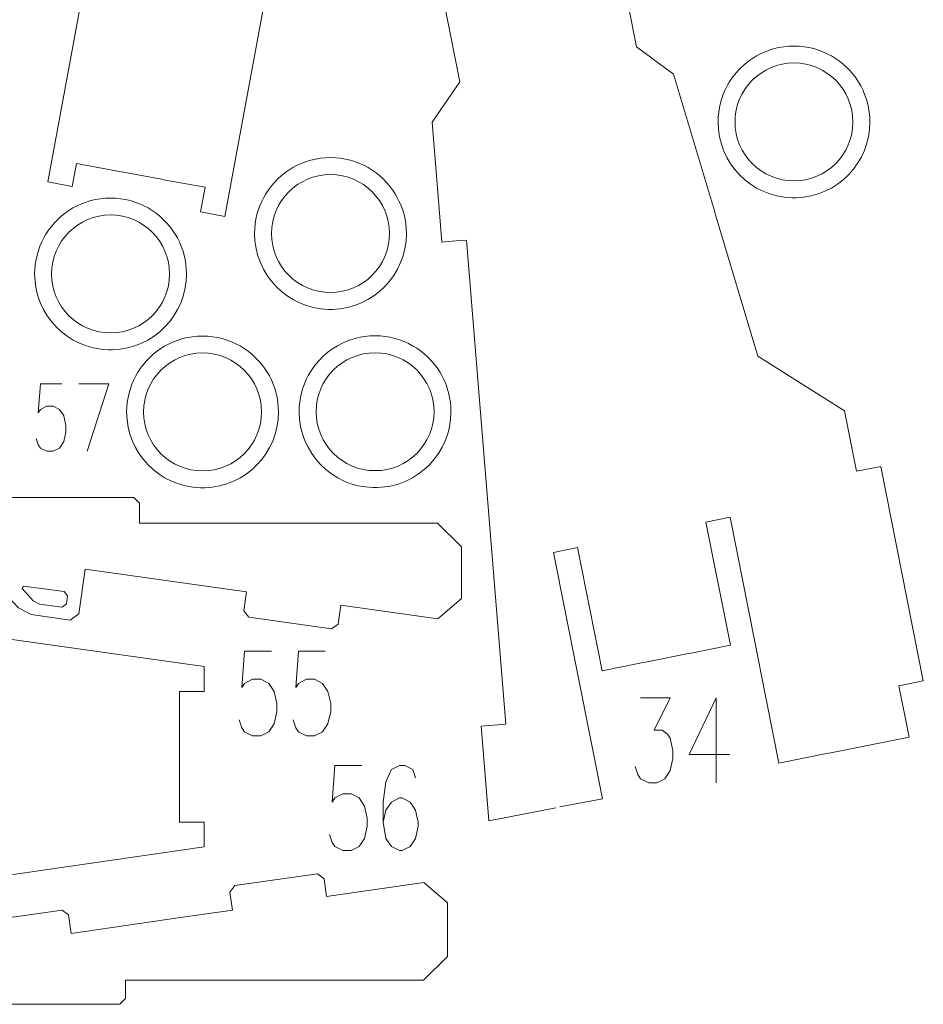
# Model space of a CAD drawing. Header units: inches. Extents: x -6.8 to 7, y -5.3 to 5.3.
# Tile 5 of 7: x 2.2 to 7, y -5.2 to 0. Entities that reach past the tile are written whole.
import ezdxf

# ---------------------------------------------------------------- set-up
doc = ezdxf.new("R2010")
doc.units = ezdxf.units.IN
doc.header["$MEASUREMENT"] = 0
doc.layers.add('Layer 1', color=7, linetype='Continuous')

msp = doc.modelspace()

# ---------------------------------------------------------------- linework, layer by layer
at = {"layer": 'Layer 1', "lineweight": 9}
for points, knots in [([(2.6707, 2.0199), (2.6707, 2.0199), (2.6169, 2.0235), (2.6169, 2.0235), (2.6169, 2.0235), (2.6169, 2.0235), (2.6169, 2.0231), (2.6169, 2.0231), (2.6169, 2.0231), (2.6169, 2.0231), (2.6168, 2.0231), (2.6168, 2.0231), (2.6168, 2.0231), (2.6168, 2.0231), (2.5742, 1.3926), (2.5742, 1.3926), (2.5742, 1.3926), (2.5742, 1.3926), (2.723, 1.1833), (2.723, 1.1833), (2.723, 1.1833), (2.723, 1.1833), (2.3492, -0.8388), (2.3492, -0.8388), (2.3492, -0.8388), (2.3492, -0.8388), (2.477, -0.8624), (2.477, -0.8624), (2.477, -0.8624), (2.477, -0.8624), (2.4993, -0.7419), (2.4993, -0.7419), (2.4993, -0.7419), (2.4993, -0.7419), (2.7063, -0.7802), (2.7063, -0.7802)], [0, 0, 0, 0, 0.1, 0.1, 0.1, 0.1, 0.2, 0.2, 0.2, 0.2, 0.3, 0.3, 0.3, 0.3, 0.4, 0.4, 0.4, 0.4, 0.5, 0.5, 0.5, 0.5, 0.6, 0.6, 0.6, 0.6, 0.7, 0.7, 0.7, 0.7, 0.8, 0.8, 0.8, 0.8, 1, 1, 1, 1]), ([(4.7336, 1.7017), (4.7336, 1.7017), (4.94, 1.7428), (4.94, 1.7428), (4.94, 1.7428), (4.94, 1.7428), (4.9144, 1.8717), (4.9144, 1.8717), (4.9144, 1.8717), (4.9144, 1.8717), (5.0419, 1.897), (5.0419, 1.897), (5.0419, 1.897), (5.0419, 1.897), (5.4445, -0.1285), (5.4445, -0.1285), (5.4445, -0.1285), (5.4445, -0.1285), (5.638, -0.2723), (5.638, -0.2723), (5.638, -0.2723), (5.638, -0.2723), (5.8531, -0.9901), (5.8531, -0.9901)], [0, 0, 0, 0, 0.142857, 0.142857, 0.142857, 0.142857, 0.285714, 0.285714, 0.285714, 0.285714, 0.428571, 0.428571, 0.428571, 0.428571, 0.571429, 0.571429, 0.571429, 0.571429, 0.714286, 0.714286, 0.714286, 0.714286, 1, 1, 1, 1]), ([(4.4741, -1.1505), (4.4741, -1.1505), (4.4203, -1.1549), (4.4203, -1.1549), (4.4203, -1.1549), (4.4203, -1.1549), (4.4203, -1.1544), (4.4203, -1.1544), (4.4203, -1.1544), (4.4203, -1.1544), (4.4202, -1.1544), (4.4202, -1.1544), (4.4202, -1.1544), (4.4202, -1.1544), (4.3692, -0.5245), (4.3692, -0.5245), (4.3692, -0.5245), (4.3692, -0.5245), (4.5152, -0.3133), (4.5152, -0.3133), (4.5152, -0.3133), (4.5152, -0.3133), (4.1143, 1.7036), (4.1143, 1.7036), (4.1143, 1.7036), (4.1143, 1.7036), (4.2418, 1.7289), (4.2418, 1.7289), (4.2418, 1.7289), (4.2418, 1.7289), (4.2657, 1.6087), (4.2657, 1.6087), (4.2657, 1.6087), (4.2657, 1.6087), (4.4721, 1.6498), (4.4721, 1.6498)], [0, 0, 0, 0, 0.1, 0.1, 0.1, 0.1, 0.2, 0.2, 0.2, 0.2, 0.3, 0.3, 0.3, 0.3, 0.4, 0.4, 0.4, 0.4, 0.5, 0.5, 0.5, 0.5, 0.6, 0.6, 0.6, 0.6, 0.7, 0.7, 0.7, 0.7, 0.8, 0.8, 0.8, 0.8, 1, 1, 1, 1]), ([(2.9684, -0.8286), (2.9684, -0.8286), (3.1753, -0.8669), (3.1753, -0.8669), (3.1753, -0.8669), (3.1753, -0.8669), (3.1515, -0.9961), (3.1515, -0.9961), (3.1515, -0.9961), (3.1515, -0.9961), (3.2793, -1.0197), (3.2793, -1.0197), (3.2793, -1.0197), (3.2793, -1.0197), (3.6547, 1.011), (3.6547, 1.011), (3.6547, 1.011), (3.6547, 1.011), (3.8463, 1.1574), (3.8463, 1.1574), (3.8463, 1.1574), (3.8463, 1.1574), (3.939, 1.4824), (3.939, 1.4824)], [0, 0, 0, 0, 0.142857, 0.142857, 0.142857, 0.142857, 0.285714, 0.285714, 0.285714, 0.285714, 0.428571, 0.428571, 0.428571, 0.428571, 0.571429, 0.571429, 0.571429, 0.571429, 0.714286, 0.714286, 0.714286, 0.714286, 1, 1, 1, 1]), ([(6.6116, -0.3143), (6.5413, -0.2003), (6.4154, -0.1243), (6.2716, -0.1243), (6.2716, -0.1243), (6.1279, -0.1243), (6.002, -0.2003), (5.9317, -0.3143)], [0, 0, 0, 0, 0.333333, 0.333333, 0.333333, 0.333333, 1, 1, 1, 1]), ([(6.5817, -0.5233), (6.5817, -0.3521), (6.4429, -0.2133), (6.2716, -0.2133), (6.2716, -0.2133), (6.1004, -0.2133), (5.9616, -0.3521), (5.9616, -0.5233), (5.9616, -0.5233), (5.9616, -0.6945), (6.1004, -0.8333), (6.2716, -0.8333), (6.2716, -0.8333), (6.4429, -0.8333), (6.5817, -0.6945), (6.5817, -0.5233)], [0, 0, 0, 0, 0.2, 0.2, 0.2, 0.2, 0.4, 0.4, 0.4, 0.4, 0.6, 0.6, 0.6, 0.6, 1, 1, 1, 1]), ([(5.9206, -0.3334), (5.89, -0.3899), (5.8726, -0.4546), (5.8726, -0.5233), (5.8726, -0.5233), (5.8726, -0.74), (6.0453, -0.9163), (6.2606, -0.9222)], [0, 0, 0, 0, 0.333333, 0.333333, 0.333333, 0.333333, 1, 1, 1, 1]), ([(6.2827, -0.9222), (6.498, -0.9163), (6.6707, -0.74), (6.6707, -0.5233), (6.6707, -0.5233), (6.6707, -0.4546), (6.6533, -0.3899), (6.6227, -0.3334)], [0, 0, 0, 0, 0.333333, 0.333333, 0.333333, 0.333333, 1, 1, 1, 1]), ([(4.1749, -0.9009), (4.1047, -0.7869), (3.9787, -0.7109), (3.835, -0.7109), (3.835, -0.7109), (3.6913, -0.7109), (3.5653, -0.7869), (3.4951, -0.9009)], [0, 0, 0, 0, 0.333333, 0.333333, 0.333333, 0.333333, 1, 1, 1, 1]), ([(4.145, -1.11), (4.145, -0.9387), (4.0062, -0.7999), (3.835, -0.7999), (3.835, -0.7999), (3.6638, -0.7999), (3.525, -0.9387), (3.525, -1.11), (3.525, -1.11), (3.525, -1.2812), (3.6638, -1.42), (3.835, -1.42), (3.835, -1.42), (4.0062, -1.42), (4.145, -1.2812), (4.145, -1.11)], [0, 0, 0, 0, 0.2, 0.2, 0.2, 0.2, 0.4, 0.4, 0.4, 0.4, 0.6, 0.6, 0.6, 0.6, 1, 1, 1, 1]), ([(3.0187, -1.1134), (2.9484, -0.9994), (2.8225, -0.9234), (2.6787, -0.9234), (2.6787, -0.9234), (2.535, -0.9234), (2.4091, -0.9994), (2.3388, -1.1134)], [0, 0, 0, 0, 0.333333, 0.333333, 0.333333, 0.333333, 1, 1, 1, 1]), ([(3.484, -0.9201), (3.4534, -0.9765), (3.436, -1.0412), (3.436, -1.11), (3.436, -1.11), (3.436, -1.3266), (3.6087, -1.503), (3.8239, -1.5088)], [0, 0, 0, 0, 0.333333, 0.333333, 0.333333, 0.333333, 1, 1, 1, 1]), ([(3.8461, -1.5088), (4.0613, -1.503), (4.234, -1.3266), (4.234, -1.11), (4.234, -1.11), (4.234, -1.0412), (4.2166, -0.9765), (4.186, -0.9201)], [0, 0, 0, 0, 0.333333, 0.333333, 0.333333, 0.333333, 1, 1, 1, 1]), ([(2.9888, -1.3225), (2.9888, -1.1512), (2.85, -1.0124), (2.6787, -1.0124), (2.6787, -1.0124), (2.5075, -1.0124), (2.3687, -1.1512), (2.3687, -1.3225), (2.3687, -1.3225), (2.3687, -1.4937), (2.5075, -1.6325), (2.6787, -1.6325), (2.6787, -1.6325), (2.85, -1.6325), (2.9888, -1.4937), (2.9888, -1.3225)], [0, 0, 0, 0, 0.2, 0.2, 0.2, 0.2, 0.4, 0.4, 0.4, 0.4, 0.6, 0.6, 0.6, 0.6, 1, 1, 1, 1]), ([(5.8595, -1.0113), (5.8595, -1.0113), (6.0822, -1.7547), (6.0822, -1.7547), (6.0822, -1.7547), (6.0822, -1.7547), (6.5365, -2.0425), (6.5365, -2.0425), (6.5365, -2.0425), (6.5365, -2.0425), (6.5995, -2.3597), (6.5995, -2.3597), (6.5995, -2.3597), (6.5995, -2.3597), (6.7275, -2.3343), (6.7275, -2.3343), (6.7275, -2.3343), (6.7275, -2.3343), (6.9516, -3.4618), (6.9516, -3.4618), (6.9516, -3.4618), (6.9516, -3.4618), (6.8236, -3.4872), (6.8236, -3.4872), (6.8236, -3.4872), (6.8236, -3.4872), (6.8772, -3.7567), (6.8772, -3.7567), (6.8772, -3.7567), (6.8772, -3.7567), (6.693, -3.7933), (6.693, -3.7933), (6.693, -3.7933), (6.693, -3.7933), (6.6932, -3.7937), (6.6932, -3.7937), (6.6932, -3.7937), (6.6932, -3.7937), (6.4647, -3.8392), (6.4647, -3.8392)], [0, 0, 0, 0, 0.090909, 0.090909, 0.090909, 0.090909, 0.181818, 0.181818, 0.181818, 0.181818, 0.272727, 0.272727, 0.272727, 0.272727, 0.363636, 0.363636, 0.363636, 0.363636, 0.454545, 0.454545, 0.454545, 0.454545, 0.545455, 0.545455, 0.545455, 0.545455, 0.636364, 0.636364, 0.636364, 0.636364, 0.727273, 0.727273, 0.727273, 0.727273, 0.818182, 0.818182, 0.818182, 0.818182, 1, 1, 1, 1]), ([(2.3277, -1.1326), (2.2971, -1.189), (2.2797, -1.2537), (2.2797, -1.3225), (2.2797, -1.3225), (2.2797, -1.5391), (2.4524, -1.7155), (2.6677, -1.7213)], [0, 0, 0, 0, 0.333333, 0.333333, 0.333333, 0.333333, 1, 1, 1, 1]), ([(2.6898, -1.7213), (2.9051, -1.7155), (3.0778, -1.5391), (3.0778, -1.3225), (3.0778, -1.3225), (3.0778, -1.2537), (3.0604, -1.189), (3.0298, -1.1326)], [0, 0, 0, 0, 0.333333, 0.333333, 0.333333, 0.333333, 1, 1, 1, 1]), ([(5.0194, -4.1285), (5.0194, -4.1285), (4.6667, -4.1966), (4.6667, -4.1966), (4.6667, -4.1966), (4.6667, -4.1966), (4.6666, -4.1961), (4.6666, -4.1961), (4.6666, -4.1961), (4.6666, -4.1961), (4.6666, -4.1961), (4.6666, -4.1961), (4.6666, -4.1961), (4.6666, -4.1961), (4.6264, -3.7003), (4.6264, -3.7003), (4.6264, -3.7003), (4.6264, -3.7003), (4.6265, -3.7003), (4.6265, -3.7003), (4.6265, -3.7003), (4.6265, -3.7003), (4.756, -3.6898), (4.756, -3.6898), (4.756, -3.6898), (4.756, -3.6898), (4.5498, -1.1444), (4.5498, -1.1444), (4.5498, -1.1444), (4.5498, -1.1444), (4.4961, -1.1487), (4.4961, -1.1487)], [0, 0, 0, 0, 0.111111, 0.111111, 0.111111, 0.111111, 0.222222, 0.222222, 0.222222, 0.222222, 0.333333, 0.333333, 0.333333, 0.333333, 0.444444, 0.444444, 0.444444, 0.444444, 0.555556, 0.555556, 0.555556, 0.555556, 0.666667, 0.666667, 0.666667, 0.666667, 0.777778, 0.777778, 0.777778, 0.777778, 1, 1, 1, 1]), ([(3.5024, -1.8388), (3.4321, -1.7248), (3.3062, -1.6488), (3.1624, -1.6488), (3.1624, -1.6488), (3.0187, -1.6488), (2.8928, -1.7248), (2.8225, -1.8388)], [0, 0, 0, 0, 0.333333, 0.333333, 0.333333, 0.333333, 1, 1, 1, 1]), ([(4.4093, -1.8374), (4.339, -1.7234), (4.2131, -1.6474), (4.0694, -1.6474), (4.0694, -1.6474), (3.9256, -1.6474), (3.7997, -1.7234), (3.7294, -1.8374)], [0, 0, 0, 0, 0.333333, 0.333333, 0.333333, 0.333333, 1, 1, 1, 1]), ([(3.4725, -2.0478), (3.4725, -1.8766), (3.3336, -1.7378), (3.1624, -1.7378), (3.1624, -1.7378), (2.9912, -1.7378), (2.8524, -1.8766), (2.8524, -2.0478), (2.8524, -2.0478), (2.8524, -2.2191), (2.9912, -2.3579), (3.1624, -2.3579), (3.1624, -2.3579), (3.3336, -2.3579), (3.4725, -2.2191), (3.4725, -2.0478)], [0, 0, 0, 0, 0.2, 0.2, 0.2, 0.2, 0.4, 0.4, 0.4, 0.4, 0.6, 0.6, 0.6, 0.6, 1, 1, 1, 1]), ([(4.3794, -2.0464), (4.3794, -1.8752), (4.2406, -1.7364), (4.0694, -1.7364), (4.0694, -1.7364), (3.8981, -1.7364), (3.7593, -1.8752), (3.7593, -2.0464), (3.7593, -2.0464), (3.7593, -2.2176), (3.8981, -2.3564), (4.0694, -2.3564), (4.0694, -2.3564), (4.2406, -2.3564), (4.3794, -2.2176), (4.3794, -2.0464)], [0, 0, 0, 0, 0.2, 0.2, 0.2, 0.2, 0.4, 0.4, 0.4, 0.4, 0.6, 0.6, 0.6, 0.6, 1, 1, 1, 1]), ([(2.8114, -1.858), (2.7808, -1.9144), (2.7634, -1.9791), (2.7634, -2.0478), (2.7634, -2.0478), (2.7634, -2.2645), (2.9361, -2.4408), (3.1514, -2.4467)], [0, 0, 0, 0, 0.333333, 0.333333, 0.333333, 0.333333, 1, 1, 1, 1]), ([(3.1735, -2.4467), (3.3888, -2.4408), (3.5614, -2.2645), (3.5614, -2.0478), (3.5614, -2.0478), (3.5614, -1.9791), (3.5441, -1.9144), (3.5135, -1.858)], [0, 0, 0, 0, 0.333333, 0.333333, 0.333333, 0.333333, 1, 1, 1, 1]), ([(3.7183, -1.8565), (3.6877, -1.913), (3.6703, -1.9777), (3.6703, -2.0464), (3.6703, -2.0464), (3.6703, -2.2631), (3.843, -2.4394), (4.0583, -2.4453)], [0, 0, 0, 0, 0.333333, 0.333333, 0.333333, 0.333333, 1, 1, 1, 1]), ([(4.0804, -2.4453), (4.2957, -2.4394), (4.4684, -2.2631), (4.4684, -2.0464), (4.4684, -2.0464), (4.4684, -1.9777), (4.451, -1.913), (4.4204, -1.8565)], [0, 0, 0, 0, 0.333333, 0.333333, 0.333333, 0.333333, 1, 1, 1, 1]), ([(2.8308, -2.5672), (2.8308, -2.5672), (2.8308, -2.5279), (2.8308, -2.5279), (2.8308, -2.5279), (2.8308, -2.5279), (2.8008, -2.4979), (2.8008, -2.4979), (2.8008, -2.4979), (2.8008, -2.4979), (1.6337, -2.4979), (1.6337, -2.4979), (1.6337, -2.4979), (1.6337, -2.4979), (1.6337, -2.6325), (1.6337, -2.6325), (1.6337, -2.6325), (1.6337, -2.6325), (0.8403, -2.6325), (0.8403, -2.6325), (0.8403, -2.6325), (0.8403, -2.6325), (2.0504, -2.8037), (2.0504, -2.8037), (2.0504, -2.8037), (2.0504, -2.8037), (2.0459, -2.8355), (2.0459, -2.8355)], [0, 0, 0, 0, 0.125, 0.125, 0.125, 0.125, 0.25, 0.25, 0.25, 0.25, 0.375, 0.375, 0.375, 0.375, 0.5, 0.5, 0.5, 0.5, 0.625, 0.625, 0.625, 0.625, 0.75, 0.75, 0.75, 0.75, 1, 1, 1, 1]), ([(4.5229, -2.7799), (4.5229, -2.7799), (4.5229, -2.7575), (4.5229, -2.7575), (4.5229, -2.7575), (4.5229, -2.7575), (4.3979, -2.6325), (4.3979, -2.6325), (4.3979, -2.6325), (4.3979, -2.6325), (2.8308, -2.6325), (2.8308, -2.6325), (2.8308, -2.6325), (2.8308, -2.6325), (2.8308, -2.5893), (2.8308, -2.5893)], [0, 0, 0, 0, 0.2, 0.2, 0.2, 0.2, 0.4, 0.4, 0.4, 0.4, 0.6, 0.6, 0.6, 0.6, 1, 1, 1, 1]), ([(6.443, -3.8435), (6.443, -3.8435), (6.1928, -3.8932), (6.1928, -3.8932), (6.1928, -3.8932), (6.1928, -3.8932), (5.936, -2.6009), (5.936, -2.6009), (5.936, -2.6009), (5.936, -2.6009), (5.8085, -2.6263), (5.8085, -2.6263), (5.8085, -2.6263), (5.8085, -2.6263), (5.9373, -3.2743), (5.9373, -3.2743), (5.9373, -3.2743), (5.9373, -3.2743), (5.7309, -3.3153), (5.7309, -3.3153)], [0, 0, 0, 0, 0.166667, 0.166667, 0.166667, 0.166667, 0.333333, 0.333333, 0.333333, 0.333333, 0.5, 0.5, 0.5, 0.5, 0.666667, 0.666667, 0.666667, 0.666667, 1, 1, 1, 1]), ([(5.4694, -3.3673), (5.4694, -3.3673), (5.263, -3.4083), (5.263, -3.4083), (5.263, -3.4083), (5.263, -3.4083), (5.1342, -2.7603), (5.1342, -2.7603), (5.1342, -2.7603), (5.1342, -2.7603), (5.0067, -2.7857), (5.0067, -2.7857), (5.0067, -2.7857), (5.0067, -2.7857), (5.2642, -4.0812), (5.2642, -4.0812), (5.2642, -4.0812), (5.2642, -4.0812), (5.0411, -4.1243), (5.0411, -4.1243)], [0, 0, 0, 0, 0.166667, 0.166667, 0.166667, 0.166667, 0.333333, 0.333333, 0.333333, 0.333333, 0.5, 0.5, 0.5, 0.5, 0.666667, 0.666667, 0.666667, 0.666667, 1, 1, 1, 1]), ([(3.0404, -3.7269), (3.0404, -3.7269), (3.0404, -3.5164), (3.0404, -3.5164), (3.0404, -3.5164), (3.0404, -3.5164), (3.1702, -3.5164), (3.1702, -3.5164), (3.1702, -3.5164), (3.1702, -3.5164), (3.1702, -3.3864), (3.1702, -3.3864), (3.1702, -3.3864), (3.1702, -3.3864), (1.9601, -3.2151), (1.9601, -3.2151), (1.9601, -3.2151), (1.9601, -3.2151), (1.9741, -3.1163), (1.9741, -3.1163), (1.9741, -3.1163), (1.9741, -3.1163), (1.9486, -3.0824), (1.9486, -3.0824), (1.9486, -3.0824), (1.9486, -3.0824), (1.513, -3.0207), (1.513, -3.0207), (1.513, -3.0207), (1.513, -3.0207), (1.4791, -3.0462), (1.4791, -3.0462), (1.4791, -3.0462), (1.4791, -3.0462), (1.4651, -3.1451), (1.4651, -3.1451), (1.4651, -3.1451), (1.4651, -3.1451), (0.6171, -3.025), (0.6171, -3.025), (0.6171, -3.025), (0.6171, -3.025), (0.6311, -2.9261), (0.6311, -2.9261), (0.6311, -2.9261), (0.6311, -2.9261), (0.6056, -2.8922), (0.6056, -2.8922), (0.6056, -2.8922), (0.6056, -2.8922), (0.1699, -2.8305), (0.1699, -2.8305), (0.1699, -2.8305), (0.1699, -2.8305), (0.136, -2.856), (0.136, -2.856), (0.136, -2.856), (0.136, -2.856), (0.122, -2.955), (0.122, -2.955), (0.122, -2.955), (0.122, -2.955), (-0.3886, -2.8827), (-0.3886, -2.8827), (-0.3886, -2.8827), (-0.3886, -2.8827), (-0.5124, -2.9902), (-0.5124, -2.9902), (-0.5124, -2.9902), (-0.5124, -2.9902), (-0.5124, -3.1231), (-0.5124, -3.1231)], [0, 0, 0, 0, 0.052632, 0.052632, 0.052632, 0.052632, 0.105263, 0.105263, 0.105263, 0.105263, 0.157895, 0.157895, 0.157895, 0.157895, 0.210526, 0.210526, 0.210526, 0.210526, 0.263158, 0.263158, 0.263158, 0.263158, 0.315789, 0.315789, 0.315789, 0.315789, 0.368421, 0.368421, 0.368421, 0.368421, 0.421053, 0.421053, 0.421053, 0.421053, 0.473684, 0.473684, 0.473684, 0.473684, 0.526316, 0.526316, 0.526316, 0.526316, 0.578947, 0.578947, 0.578947, 0.578947, 0.631579, 0.631579, 0.631579, 0.631579, 0.684211, 0.684211, 0.684211, 0.684211, 0.736842, 0.736842, 0.736842, 0.736842, 0.789474, 0.789474, 0.789474, 0.789474, 0.842105, 0.842105, 0.842105, 0.842105, 0.894737, 0.894737, 0.894737, 0.894737, 1, 1, 1, 1]), ([(2.0428, -2.8574), (2.0428, -2.8574), (2.0364, -2.9026), (2.0364, -2.9026), (2.0364, -2.9026), (2.0364, -2.9026), (2.0619, -2.9365), (2.0619, -2.9365), (2.0619, -2.9365), (2.0619, -2.9365), (2.194, -3.0781), (2.194, -3.0781), (2.194, -3.0781), (2.194, -3.0781), (2.2609, -3.113), (2.2609, -3.113), (2.2609, -3.113), (2.2609, -3.113), (2.467, -3.1422), (2.467, -3.1422), (2.467, -3.1422), (2.467, -3.1422), (2.5122, -3.1082), (2.5122, -3.1082), (2.5122, -3.1082), (2.5122, -3.1082), (2.5454, -2.8738), (2.5454, -2.8738), (2.5454, -2.8738), (2.5454, -2.8738), (3.3934, -2.9938), (3.3934, -2.9938), (3.3934, -2.9938), (3.3934, -2.9938), (3.3794, -3.0928), (3.3794, -3.0928), (3.3794, -3.0928), (3.3794, -3.0928), (3.4049, -3.1267), (3.4049, -3.1267), (3.4049, -3.1267), (3.4049, -3.1267), (3.8406, -3.1884), (3.8406, -3.1884), (3.8406, -3.1884), (3.8406, -3.1884), (3.8745, -3.1629), (3.8745, -3.1629), (3.8745, -3.1629), (3.8745, -3.1629), (3.8885, -3.0639), (3.8885, -3.0639), (3.8885, -3.0639), (3.8885, -3.0639), (4.3991, -3.1361), (4.3991, -3.1361), (4.3991, -3.1361), (4.3991, -3.1361), (4.5229, -3.0287), (4.5229, -3.0287), (4.5229, -3.0287), (4.5229, -3.0287), (4.5229, -2.9933), (4.5229, -2.9933)], [0, 0, 0, 0, 0.058824, 0.058824, 0.058824, 0.058824, 0.117647, 0.117647, 0.117647, 0.117647, 0.176471, 0.176471, 0.176471, 0.176471, 0.235294, 0.235294, 0.235294, 0.235294, 0.294118, 0.294118, 0.294118, 0.294118, 0.352941, 0.352941, 0.352941, 0.352941, 0.411765, 0.411765, 0.411765, 0.411765, 0.470588, 0.470588, 0.470588, 0.470588, 0.529412, 0.529412, 0.529412, 0.529412, 0.588235, 0.588235, 0.588235, 0.588235, 0.647059, 0.647059, 0.647059, 0.647059, 0.705882, 0.705882, 0.705882, 0.705882, 0.764706, 0.764706, 0.764706, 0.764706, 0.823529, 0.823529, 0.823529, 0.823529, 0.882353, 0.882353, 0.882353, 0.882353, 1, 1, 1, 1]), ([(2.4351, -2.992), (2.4351, -2.992), (2.4523, -3.0145), (2.4523, -3.0145), (2.4523, -3.0145), (2.4523, -3.0145), (2.4466, -3.057), (2.4466, -3.057), (2.4466, -3.057), (2.4466, -3.057), (2.4242, -3.0741), (2.4242, -3.0741), (2.4242, -3.0741), (2.4242, -3.0741), (2.3045, -3.0581), (2.3045, -3.0581), (2.3045, -3.0581), (2.3045, -3.0581), (2.2714, -3.0405), (2.2714, -3.0405), (2.2714, -3.0405), (2.2714, -3.0405), (2.2143, -2.9757), (2.2143, -2.9757), (2.2143, -2.9757), (2.2143, -2.9757), (2.2209, -2.9633), (2.2209, -2.9633), (2.2209, -2.9633), (2.2209, -2.9633), (2.4351, -2.992), (2.4351, -2.992)], [0, 0, 0, 0, 0.111111, 0.111111, 0.111111, 0.111111, 0.222222, 0.222222, 0.222222, 0.222222, 0.333333, 0.333333, 0.333333, 0.333333, 0.444444, 0.444444, 0.444444, 0.444444, 0.555556, 0.555556, 0.555556, 0.555556, 0.666667, 0.666667, 0.666667, 0.666667, 0.777778, 0.777778, 0.777778, 0.777778, 1, 1, 1, 1]), ([(-0.5124, -4.5971), (-0.5124, -4.5971), (-0.5124, -4.7407), (-0.5124, -4.7407), (-0.5124, -4.7407), (-0.5124, -4.7407), (-0.3887, -4.8478), (-0.3887, -4.8478), (-0.3887, -4.8478), (-0.3887, -4.8478), (0.1228, -4.774), (0.1228, -4.774), (0.1228, -4.774), (0.1228, -4.774), (0.1361, -4.8678), (0.1361, -4.8678), (0.1361, -4.8678), (0.1361, -4.8678), (0.17, -4.8933), (0.17, -4.8933), (0.17, -4.8933), (0.17, -4.8933), (0.6056, -4.8316), (0.6056, -4.8316), (0.6056, -4.8316), (0.6056, -4.8316), (0.6311, -4.7977), (0.6311, -4.7977), (0.6311, -4.7977), (0.6311, -4.7977), (0.6176, -4.7025), (0.6176, -4.7025), (0.6176, -4.7025), (0.6176, -4.7025), (1.4653, -4.5801), (1.4653, -4.5801), (1.4653, -4.5801), (1.4653, -4.5801), (1.4791, -4.6776), (1.4791, -4.6776), (1.4791, -4.6776), (1.4791, -4.6776), (1.513, -4.7031), (1.513, -4.7031), (1.513, -4.7031), (1.513, -4.7031), (1.9486, -4.6414), (1.9486, -4.6414), (1.9486, -4.6414), (1.9486, -4.6414), (1.9741, -4.6075), (1.9741, -4.6075), (1.9741, -4.6075), (1.9741, -4.6075), (1.9601, -4.5086), (1.9601, -4.5086), (1.9601, -4.5086), (1.9601, -4.5086), (3.1702, -4.3339), (3.1702, -4.3339), (3.1702, -4.3339), (3.1702, -4.3339), (3.1702, -4.2039), (3.1702, -4.2039), (3.1702, -4.2039), (3.1702, -4.2039), (3.0404, -4.2039), (3.0404, -4.2039), (3.0404, -4.2039), (3.0404, -4.2039), (3.0404, -3.9934), (3.0404, -3.9934)], [0, 0, 0, 0, 0.052632, 0.052632, 0.052632, 0.052632, 0.105263, 0.105263, 0.105263, 0.105263, 0.157895, 0.157895, 0.157895, 0.157895, 0.210526, 0.210526, 0.210526, 0.210526, 0.263158, 0.263158, 0.263158, 0.263158, 0.315789, 0.315789, 0.315789, 0.315789, 0.368421, 0.368421, 0.368421, 0.368421, 0.421053, 0.421053, 0.421053, 0.421053, 0.473684, 0.473684, 0.473684, 0.473684, 0.526316, 0.526316, 0.526316, 0.526316, 0.578947, 0.578947, 0.578947, 0.578947, 0.631579, 0.631579, 0.631579, 0.631579, 0.684211, 0.684211, 0.684211, 0.684211, 0.736842, 0.736842, 0.736842, 0.736842, 0.789474, 0.789474, 0.789474, 0.789474, 0.842105, 0.842105, 0.842105, 0.842105, 0.894737, 0.894737, 0.894737, 0.894737, 1, 1, 1, 1]), ([(2.9971, -4.713), (2.9971, -4.713), (3.3194, -4.6665), (3.3194, -4.6665), (3.3194, -4.6665), (3.3194, -4.6665), (3.3059, -4.5713), (3.3059, -4.5713), (3.3059, -4.5713), (3.3059, -4.5713), (3.3314, -4.5374), (3.3314, -4.5374), (3.3314, -4.5374), (3.3314, -4.5374), (3.7671, -4.4757), (3.7671, -4.4757), (3.7671, -4.4757), (3.7671, -4.4757), (3.801, -4.5012), (3.801, -4.5012), (3.801, -4.5012), (3.801, -4.5012), (3.8143, -4.595), (3.8143, -4.595), (3.8143, -4.595), (3.8143, -4.595), (4.3257, -4.5211), (4.3257, -4.5211), (4.3257, -4.5211), (4.3257, -4.5211), (4.4494, -4.6283), (4.4494, -4.6283), (4.4494, -4.6283), (4.4494, -4.6283), (4.4494, -4.6466), (4.4494, -4.6466)], [0, 0, 0, 0, 0.1, 0.1, 0.1, 0.1, 0.2, 0.2, 0.2, 0.2, 0.3, 0.3, 0.3, 0.3, 0.4, 0.4, 0.4, 0.4, 0.5, 0.5, 0.5, 0.5, 0.6, 0.6, 0.6, 0.6, 0.7, 0.7, 0.7, 0.7, 0.8, 0.8, 0.8, 0.8, 1, 1, 1, 1]), ([(1.5602, -5.0702), (1.5602, -5.0702), (1.5602, -5.0351), (1.5602, -5.0351), (1.5602, -5.0351), (1.5602, -5.0351), (0.7668, -5.0351), (0.7668, -5.0351), (0.7668, -5.0351), (0.7668, -5.0351), (1.9769, -4.8603), (1.9769, -4.8603), (1.9769, -4.8603), (1.9769, -4.8603), (1.9629, -4.7615), (1.9629, -4.7615), (1.9629, -4.7615), (1.9629, -4.7615), (1.9884, -4.7275), (1.9884, -4.7275), (1.9884, -4.7275), (1.9884, -4.7275), (2.424, -4.6659), (2.424, -4.6659), (2.424, -4.6659), (2.424, -4.6659), (2.4579, -4.6914), (2.4579, -4.6914), (2.4579, -4.6914), (2.4579, -4.6914), (2.4718, -4.7889), (2.4718, -4.7889), (2.4718, -4.7889), (2.4718, -4.7889), (2.9751, -4.7162), (2.9751, -4.7162)], [0, 0, 0, 0, 0.1, 0.1, 0.1, 0.1, 0.2, 0.2, 0.2, 0.2, 0.3, 0.3, 0.3, 0.3, 0.4, 0.4, 0.4, 0.4, 0.5, 0.5, 0.5, 0.5, 0.6, 0.6, 0.6, 0.6, 0.7, 0.7, 0.7, 0.7, 0.8, 0.8, 0.8, 0.8, 1, 1, 1, 1]), ([(4.4494, -4.8927), (4.4494, -4.8927), (4.4494, -4.9101), (4.4494, -4.9101), (4.4494, -4.9101), (4.4494, -4.9101), (4.3244, -5.0351), (4.3244, -5.0351), (4.3244, -5.0351), (4.3244, -5.0351), (2.7573, -5.0351), (2.7573, -5.0351), (2.7573, -5.0351), (2.7573, -5.0351), (2.7573, -5.1315), (2.7573, -5.1315), (2.7573, -5.1315), (2.7573, -5.1315), (2.7273, -5.1615), (2.7273, -5.1615), (2.7273, -5.1615), (2.7273, -5.1615), (1.5602, -5.1615), (1.5602, -5.1615), (1.5602, -5.1615), (1.5602, -5.1615), (1.5602, -5.0923), (1.5602, -5.0923)], [0, 0, 0, 0, 0.125, 0.125, 0.125, 0.125, 0.25, 0.25, 0.25, 0.25, 0.375, 0.375, 0.375, 0.375, 0.5, 0.5, 0.5, 0.5, 0.625, 0.625, 0.625, 0.625, 0.75, 0.75, 0.75, 0.75, 1, 1, 1, 1])]:
    msp.add_open_spline(points, degree=3, knots=knots, dxfattribs=at)
at = {"layer": 'Layer 1', "color": 1, "lineweight": 9}
for points in [[(5.9316, -0.3142), (5.9316, -0.3142), (5.9205, -0.3334), (5.9205, -0.3334)], [(6.6227, -0.3334), (6.6227, -0.3334), (6.6117, -0.3142), (6.6117, -0.3142)], [(2.7063, -0.7802), (2.7063, -0.7802), (2.728, -0.7842), (2.728, -0.7842)], [(2.9466, -0.8246), (2.9466, -0.8246), (2.9684, -0.8286), (2.9684, -0.8286)], [(3.495, -0.9009), (3.495, -0.9009), (3.4839, -0.92), (3.4839, -0.92)], [(4.1861, -0.92), (4.1861, -0.92), (4.175, -0.9009), (4.175, -0.9009)], [(6.2606, -0.9223), (6.2606, -0.9223), (6.2827, -0.9223), (6.2827, -0.9223)], [(5.8531, -0.9901), (5.8531, -0.9901), (5.8595, -1.0113), (5.8595, -1.0113)], [(2.3387, -1.1134), (2.3387, -1.1134), (2.3276, -1.1325), (2.3276, -1.1325)], [(3.0298, -1.1325), (3.0298, -1.1325), (3.0188, -1.1134), (3.0188, -1.1134)], [(4.4741, -1.1505), (4.4741, -1.1505), (4.4961, -1.1487), (4.4961, -1.1487)], [(3.8239, -1.509), (3.8239, -1.509), (3.8461, -1.509), (3.8461, -1.509)], [(2.6677, -1.7215), (2.6677, -1.7215), (2.6898, -1.7215), (2.6898, -1.7215)], [(2.8224, -1.8388), (2.8224, -1.8388), (2.8113, -1.8579), (2.8113, -1.8579)], [(3.5135, -1.8579), (3.5135, -1.8579), (3.5025, -1.8388), (3.5025, -1.8388)], [(3.7293, -1.8373), (3.7293, -1.8373), (3.7183, -1.8565), (3.7183, -1.8565)], [(4.4205, -1.8565), (4.4205, -1.8565), (4.4094, -1.8373), (4.4094, -1.8373)], [(3.1514, -2.4469), (3.1514, -2.4469), (3.1735, -2.4469), (3.1735, -2.4469)], [(4.0583, -2.4454), (4.0583, -2.4454), (4.0804, -2.4454), (4.0804, -2.4454)], [(2.8308, -2.5893), (2.8308, -2.5893), (2.8308, -2.5672), (2.8308, -2.5672)], [(4.5229, -2.802), (4.5229, -2.802), (4.5229, -2.7799), (4.5229, -2.7799)], [(4.5229, -2.9933), (4.5229, -2.9933), (4.5229, -2.9711), (4.5229, -2.9711)], [(5.4694, -3.3673), (5.4694, -3.3673), (5.4911, -3.363), (5.4911, -3.363)], [(5.7091, -3.3196), (5.7091, -3.3196), (5.7309, -3.3153), (5.7309, -3.3153)], [(5.8617, -3.5506), (5.8617, -3.5506), (5.8617, -3.9967), (5.8617, -3.9967)], [(3.0404, -3.749), (3.0404, -3.749), (3.0404, -3.7269), (3.0404, -3.7269)], [(6.443, -3.8435), (6.443, -3.8435), (6.4647, -3.8391), (6.4647, -3.8391)], [(3.0404, -3.9934), (3.0404, -3.9934), (3.0404, -3.9713), (3.0404, -3.9713)], [(4.4494, -4.6688), (4.4494, -4.6688), (4.4494, -4.6466), (4.4494, -4.6466)], [(2.9751, -4.7162), (2.9751, -4.7162), (2.9971, -4.713), (2.9971, -4.713)], [(4.4494, -4.8927), (4.4494, -4.8927), (4.4494, -4.8706), (4.4494, -4.8706)]]:
    msp.add_open_spline(points, degree=3, dxfattribs=at)
at = {"layer": 'Layer 1', "lineweight": 9}
for points in [[(2.728, -0.7842), (2.728, -0.7842), (2.9466, -0.8246), (2.9466, -0.8246)], [(4.5229, -2.9711), (4.5229, -2.9711), (4.5229, -2.802), (4.5229, -2.802)], [(5.7091, -3.3196), (5.7091, -3.3196), (5.4911, -3.363), (5.4911, -3.363)], [(3.0404, -3.9713), (3.0404, -3.9713), (3.0404, -3.749), (3.0404, -3.749)], [(4.4494, -4.6688), (4.4494, -4.6688), (4.4494, -4.8706), (4.4494, -4.8706)]]:
    msp.add_open_spline(points, degree=3, dxfattribs=at)
at = {"layer": 'Layer 1', "color": 1, "lineweight": 9}
for points, knots in [([(2.4218, -1.9002), (2.4218, -1.9002), (2.3097, -1.9002), (2.3097, -1.9002), (2.3097, -1.9002), (2.3097, -1.9002), (2.2985, -2.052), (2.2985, -2.052), (2.2985, -2.052), (2.2985, -2.052), (2.3097, -2.0353), (2.3097, -2.0353), (2.3097, -2.0353), (2.3097, -2.0353), (2.3433, -2.0181), (2.3433, -2.0181), (2.3433, -2.0181), (2.3433, -2.0181), (2.377, -2.0181), (2.377, -2.0181), (2.377, -2.0181), (2.377, -2.0181), (2.4107, -2.0353), (2.4107, -2.0353), (2.4107, -2.0353), (2.4107, -2.0353), (2.4333, -2.0687), (2.4333, -2.0687), (2.4333, -2.0687), (2.4333, -2.0687), (2.4444, -2.1193), (2.4444, -2.1193), (2.4444, -2.1193), (2.4444, -2.1193), (2.4444, -2.1532), (2.4444, -2.1532), (2.4444, -2.1532), (2.4444, -2.1532), (2.4333, -2.2038), (2.4333, -2.2038), (2.4333, -2.2038), (2.4333, -2.2038), (2.4107, -2.2377), (2.4107, -2.2377), (2.4107, -2.2377), (2.4107, -2.2377), (2.377, -2.2544), (2.377, -2.2544), (2.377, -2.2544), (2.377, -2.2544), (2.3433, -2.2544), (2.3433, -2.2544), (2.3433, -2.2544), (2.3433, -2.2544), (2.3097, -2.2377), (2.3097, -2.2377), (2.3097, -2.2377), (2.3097, -2.2377), (2.2985, -2.2205), (2.2985, -2.2205), (2.2985, -2.2205), (2.2985, -2.2205), (2.2871, -2.1871), (2.2871, -2.1871)], [0, 0, 0, 0, 0.058824, 0.058824, 0.058824, 0.058824, 0.117647, 0.117647, 0.117647, 0.117647, 0.176471, 0.176471, 0.176471, 0.176471, 0.235294, 0.235294, 0.235294, 0.235294, 0.294118, 0.294118, 0.294118, 0.294118, 0.352941, 0.352941, 0.352941, 0.352941, 0.411765, 0.411765, 0.411765, 0.411765, 0.470588, 0.470588, 0.470588, 0.470588, 0.529412, 0.529412, 0.529412, 0.529412, 0.588235, 0.588235, 0.588235, 0.588235, 0.647059, 0.647059, 0.647059, 0.647059, 0.705882, 0.705882, 0.705882, 0.705882, 0.764706, 0.764706, 0.764706, 0.764706, 0.823529, 0.823529, 0.823529, 0.823529, 0.882353, 0.882353, 0.882353, 0.882353, 1, 1, 1, 1]), ([(2.5117, -1.9002), (2.5117, -1.9002), (2.669, -1.9002), (2.669, -1.9002), (2.669, -1.9002), (2.669, -1.9002), (2.5565, -2.2544), (2.5565, -2.2544)], [0, 0, 0, 0, 0.333333, 0.333333, 0.333333, 0.333333, 1, 1, 1, 1]), ([(3.5246, -3.3045), (3.5246, -3.3045), (3.3834, -3.3045), (3.3834, -3.3045), (3.3834, -3.3045), (3.3834, -3.3045), (3.3694, -3.4957), (3.3694, -3.4957), (3.3694, -3.4957), (3.3694, -3.4957), (3.3834, -3.4747), (3.3834, -3.4747), (3.3834, -3.4747), (3.3834, -3.4747), (3.4258, -3.453), (3.4258, -3.453), (3.4258, -3.453), (3.4258, -3.453), (3.4682, -3.453), (3.4682, -3.453), (3.4682, -3.453), (3.4682, -3.453), (3.5107, -3.4747), (3.5107, -3.4747), (3.5107, -3.4747), (3.5107, -3.4747), (3.5391, -3.5167), (3.5391, -3.5167), (3.5391, -3.5167), (3.5391, -3.5167), (3.5531, -3.5804), (3.5531, -3.5804), (3.5531, -3.5804), (3.5531, -3.5804), (3.5531, -3.6231), (3.5531, -3.6231), (3.5531, -3.6231), (3.5531, -3.6231), (3.5391, -3.6868), (3.5391, -3.6868), (3.5391, -3.6868), (3.5391, -3.6868), (3.5107, -3.7295), (3.5107, -3.7295), (3.5107, -3.7295), (3.5107, -3.7295), (3.4682, -3.7506), (3.4682, -3.7506), (3.4682, -3.7506), (3.4682, -3.7506), (3.4258, -3.7506), (3.4258, -3.7506), (3.4258, -3.7506), (3.4258, -3.7506), (3.3834, -3.7295), (3.3834, -3.7295), (3.3834, -3.7295), (3.3834, -3.7295), (3.3694, -3.7079), (3.3694, -3.7079), (3.3694, -3.7079), (3.3694, -3.7079), (3.355, -3.6658), (3.355, -3.6658)], [0, 0, 0, 0, 0.058824, 0.058824, 0.058824, 0.058824, 0.117647, 0.117647, 0.117647, 0.117647, 0.176471, 0.176471, 0.176471, 0.176471, 0.235294, 0.235294, 0.235294, 0.235294, 0.294118, 0.294118, 0.294118, 0.294118, 0.352941, 0.352941, 0.352941, 0.352941, 0.411765, 0.411765, 0.411765, 0.411765, 0.470588, 0.470588, 0.470588, 0.470588, 0.529412, 0.529412, 0.529412, 0.529412, 0.588235, 0.588235, 0.588235, 0.588235, 0.647059, 0.647059, 0.647059, 0.647059, 0.705882, 0.705882, 0.705882, 0.705882, 0.764706, 0.764706, 0.764706, 0.764706, 0.823529, 0.823529, 0.823529, 0.823529, 0.882353, 0.882353, 0.882353, 0.882353, 1, 1, 1, 1]), ([(3.8076, -3.3045), (3.8076, -3.3045), (3.6663, -3.3045), (3.6663, -3.3045), (3.6663, -3.3045), (3.6663, -3.3045), (3.6519, -3.4957), (3.6519, -3.4957), (3.6519, -3.4957), (3.6519, -3.4957), (3.6663, -3.4747), (3.6663, -3.4747), (3.6663, -3.4747), (3.6663, -3.4747), (3.7087, -3.453), (3.7087, -3.453), (3.7087, -3.453), (3.7087, -3.453), (3.7511, -3.453), (3.7511, -3.453), (3.7511, -3.453), (3.7511, -3.453), (3.7936, -3.4747), (3.7936, -3.4747), (3.7936, -3.4747), (3.7936, -3.4747), (3.8216, -3.5167), (3.8216, -3.5167), (3.8216, -3.5167), (3.8216, -3.5167), (3.836, -3.5804), (3.836, -3.5804), (3.836, -3.5804), (3.836, -3.5804), (3.836, -3.6231), (3.836, -3.6231), (3.836, -3.6231), (3.836, -3.6231), (3.8216, -3.6868), (3.8216, -3.6868), (3.8216, -3.6868), (3.8216, -3.6868), (3.7936, -3.7295), (3.7936, -3.7295), (3.7936, -3.7295), (3.7936, -3.7295), (3.7511, -3.7506), (3.7511, -3.7506), (3.7511, -3.7506), (3.7511, -3.7506), (3.7087, -3.7506), (3.7087, -3.7506), (3.7087, -3.7506), (3.7087, -3.7506), (3.6663, -3.7295), (3.6663, -3.7295), (3.6663, -3.7295), (3.6663, -3.7295), (3.6519, -3.7079), (3.6519, -3.7079), (3.6519, -3.7079), (3.6519, -3.7079), (3.6379, -3.6658), (3.6379, -3.6658)], [0, 0, 0, 0, 0.058824, 0.058824, 0.058824, 0.058824, 0.117647, 0.117647, 0.117647, 0.117647, 0.176471, 0.176471, 0.176471, 0.176471, 0.235294, 0.235294, 0.235294, 0.235294, 0.294118, 0.294118, 0.294118, 0.294118, 0.352941, 0.352941, 0.352941, 0.352941, 0.411765, 0.411765, 0.411765, 0.411765, 0.470588, 0.470588, 0.470588, 0.470588, 0.529412, 0.529412, 0.529412, 0.529412, 0.588235, 0.588235, 0.588235, 0.588235, 0.647059, 0.647059, 0.647059, 0.647059, 0.705882, 0.705882, 0.705882, 0.705882, 0.764706, 0.764706, 0.764706, 0.764706, 0.823529, 0.823529, 0.823529, 0.823529, 0.882353, 0.882353, 0.882353, 0.882353, 1, 1, 1, 1]), ([(5.4656, -3.5506), (5.4656, -3.5506), (5.6212, -3.5506), (5.6212, -3.5506), (5.6212, -3.5506), (5.6212, -3.5506), (5.5364, -3.7207), (5.5364, -3.7207), (5.5364, -3.7207), (5.5364, -3.7207), (5.5788, -3.7207), (5.5788, -3.7207), (5.5788, -3.7207), (5.5788, -3.7207), (5.6072, -3.7418), (5.6072, -3.7418), (5.6072, -3.7418), (5.6072, -3.7418), (5.6212, -3.7628), (5.6212, -3.7628), (5.6212, -3.7628), (5.6212, -3.7628), (5.6352, -3.8265), (5.6352, -3.8265), (5.6352, -3.8265), (5.6352, -3.8265), (5.6352, -3.8692), (5.6352, -3.8692), (5.6352, -3.8692), (5.6352, -3.8692), (5.6212, -3.9329), (5.6212, -3.9329), (5.6212, -3.9329), (5.6212, -3.9329), (5.5928, -3.9756), (5.5928, -3.9756), (5.5928, -3.9756), (5.5928, -3.9756), (5.5504, -3.9967), (5.5504, -3.9967), (5.5504, -3.9967), (5.5504, -3.9967), (5.508, -3.9967), (5.508, -3.9967), (5.508, -3.9967), (5.508, -3.9967), (5.4656, -3.9756), (5.4656, -3.9756), (5.4656, -3.9756), (5.4656, -3.9756), (5.4516, -3.954), (5.4516, -3.954), (5.4516, -3.954), (5.4516, -3.954), (5.4376, -3.9119), (5.4376, -3.9119)], [0, 0, 0, 0, 0.066667, 0.066667, 0.066667, 0.066667, 0.133333, 0.133333, 0.133333, 0.133333, 0.2, 0.2, 0.2, 0.2, 0.266667, 0.266667, 0.266667, 0.266667, 0.333333, 0.333333, 0.333333, 0.333333, 0.4, 0.4, 0.4, 0.4, 0.466667, 0.466667, 0.466667, 0.466667, 0.533333, 0.533333, 0.533333, 0.533333, 0.6, 0.6, 0.6, 0.6, 0.666667, 0.666667, 0.666667, 0.666667, 0.733333, 0.733333, 0.733333, 0.733333, 0.8, 0.8, 0.8, 0.8, 0.866667, 0.866667, 0.866667, 0.866667, 1, 1, 1, 1]), ([(5.8617, -3.5506), (5.8617, -3.5506), (5.7201, -3.8482), (5.7201, -3.8482), (5.7201, -3.8482), (5.7201, -3.8482), (5.9321, -3.8482), (5.9321, -3.8482)], [0, 0, 0, 0, 0.333333, 0.333333, 0.333333, 0.333333, 1, 1, 1, 1]), ([(3.9994, -3.9069), (3.9994, -3.9069), (3.8581, -3.9069), (3.8581, -3.9069), (3.8581, -3.9069), (3.8581, -3.9069), (3.8441, -4.0981), (3.8441, -4.0981), (3.8441, -4.0981), (3.8441, -4.0981), (3.8581, -4.077), (3.8581, -4.077), (3.8581, -4.077), (3.8581, -4.077), (3.9005, -4.0554), (3.9005, -4.0554), (3.9005, -4.0554), (3.9005, -4.0554), (3.9429, -4.0554), (3.9429, -4.0554), (3.9429, -4.0554), (3.9429, -4.0554), (3.9854, -4.077), (3.9854, -4.077), (3.9854, -4.077), (3.9854, -4.077), (4.0138, -4.1191), (4.0138, -4.1191), (4.0138, -4.1191), (4.0138, -4.1191), (4.0278, -4.1828), (4.0278, -4.1828), (4.0278, -4.1828), (4.0278, -4.1828), (4.0278, -4.2255), (4.0278, -4.2255), (4.0278, -4.2255), (4.0278, -4.2255), (4.0138, -4.2892), (4.0138, -4.2892), (4.0138, -4.2892), (4.0138, -4.2892), (3.9854, -4.3319), (3.9854, -4.3319), (3.9854, -4.3319), (3.9854, -4.3319), (3.9429, -4.3529), (3.9429, -4.3529), (3.9429, -4.3529), (3.9429, -4.3529), (3.9005, -4.3529), (3.9005, -4.3529), (3.9005, -4.3529), (3.9005, -4.3529), (3.8581, -4.3319), (3.8581, -4.3319), (3.8581, -4.3319), (3.8581, -4.3319), (3.8441, -4.3103), (3.8441, -4.3103), (3.8441, -4.3103), (3.8441, -4.3103), (3.8297, -4.2682), (3.8297, -4.2682)], [0, 0, 0, 0, 0.058824, 0.058824, 0.058824, 0.058824, 0.117647, 0.117647, 0.117647, 0.117647, 0.176471, 0.176471, 0.176471, 0.176471, 0.235294, 0.235294, 0.235294, 0.235294, 0.294118, 0.294118, 0.294118, 0.294118, 0.352941, 0.352941, 0.352941, 0.352941, 0.411765, 0.411765, 0.411765, 0.411765, 0.470588, 0.470588, 0.470588, 0.470588, 0.529412, 0.529412, 0.529412, 0.529412, 0.588235, 0.588235, 0.588235, 0.588235, 0.647059, 0.647059, 0.647059, 0.647059, 0.705882, 0.705882, 0.705882, 0.705882, 0.764706, 0.764706, 0.764706, 0.764706, 0.823529, 0.823529, 0.823529, 0.823529, 0.882353, 0.882353, 0.882353, 0.882353, 1, 1, 1, 1]), ([(4.2823, -3.9706), (4.2823, -3.9706), (4.2683, -3.9279), (4.2683, -3.9279), (4.2683, -3.9279), (4.2683, -3.9279), (4.2259, -3.9069), (4.2259, -3.9069), (4.2259, -3.9069), (4.2259, -3.9069), (4.1974, -3.9069), (4.1974, -3.9069), (4.1974, -3.9069), (4.1974, -3.9069), (4.155, -3.9279), (4.155, -3.9279), (4.155, -3.9279), (4.155, -3.9279), (4.1266, -3.9916), (4.1266, -3.9916), (4.1266, -3.9916), (4.1266, -3.9916), (4.1126, -4.0981), (4.1126, -4.0981), (4.1126, -4.0981), (4.1126, -4.0981), (4.1126, -4.2045), (4.1126, -4.2045), (4.1126, -4.2045), (4.1126, -4.2045), (4.1266, -4.2892), (4.1266, -4.2892), (4.1266, -4.2892), (4.1266, -4.2892), (4.155, -4.3319), (4.155, -4.3319), (4.155, -4.3319), (4.155, -4.3319), (4.1974, -4.3529), (4.1974, -4.3529), (4.1974, -4.3529), (4.1974, -4.3529), (4.2114, -4.3529), (4.2114, -4.3529), (4.2114, -4.3529), (4.2114, -4.3529), (4.2538, -4.3319), (4.2538, -4.3319), (4.2538, -4.3319), (4.2538, -4.3319), (4.2823, -4.2892), (4.2823, -4.2892), (4.2823, -4.2892), (4.2823, -4.2892), (4.2963, -4.2255), (4.2963, -4.2255), (4.2963, -4.2255), (4.2963, -4.2255), (4.2963, -4.2045), (4.2963, -4.2045), (4.2963, -4.2045), (4.2963, -4.2045), (4.2823, -4.1408), (4.2823, -4.1408), (4.2823, -4.1408), (4.2823, -4.1408), (4.2538, -4.0981), (4.2538, -4.0981), (4.2538, -4.0981), (4.2538, -4.0981), (4.2114, -4.077), (4.2114, -4.077), (4.2114, -4.077), (4.2114, -4.077), (4.1974, -4.077), (4.1974, -4.077), (4.1974, -4.077), (4.1974, -4.077), (4.155, -4.0981), (4.155, -4.0981), (4.155, -4.0981), (4.155, -4.0981), (4.1266, -4.1408), (4.1266, -4.1408), (4.1266, -4.1408), (4.1266, -4.1408), (4.1126, -4.2045), (4.1126, -4.2045)], [0, 0, 0, 0, 0.043478, 0.043478, 0.043478, 0.043478, 0.086957, 0.086957, 0.086957, 0.086957, 0.130435, 0.130435, 0.130435, 0.130435, 0.173913, 0.173913, 0.173913, 0.173913, 0.217391, 0.217391, 0.217391, 0.217391, 0.26087, 0.26087, 0.26087, 0.26087, 0.304348, 0.304348, 0.304348, 0.304348, 0.347826, 0.347826, 0.347826, 0.347826, 0.391304, 0.391304, 0.391304, 0.391304, 0.434783, 0.434783, 0.434783, 0.434783, 0.478261, 0.478261, 0.478261, 0.478261, 0.521739, 0.521739, 0.521739, 0.521739, 0.565217, 0.565217, 0.565217, 0.565217, 0.608696, 0.608696, 0.608696, 0.608696, 0.652174, 0.652174, 0.652174, 0.652174, 0.695652, 0.695652, 0.695652, 0.695652, 0.73913, 0.73913, 0.73913, 0.73913, 0.782609, 0.782609, 0.782609, 0.782609, 0.826087, 0.826087, 0.826087, 0.826087, 0.869565, 0.869565, 0.869565, 0.869565, 0.913043, 0.913043, 0.913043, 0.913043, 1, 1, 1, 1])]:
    msp.add_open_spline(points, degree=3, knots=knots, dxfattribs=at)

doc.saveas('drawing.dxf')
